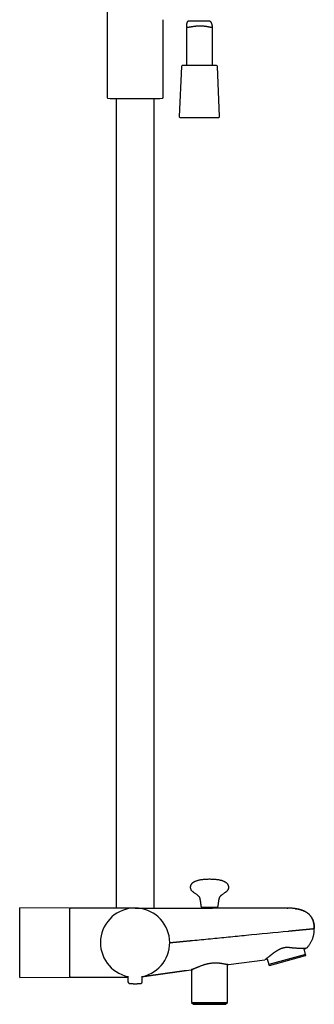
# Model space of a CAD drawing. Header units: millimetres. Extents: x 8 to 1761, y 12 to 2692.
# Tile 25 of 27: x 1144 to 1315, y 1456 to 2025. Entities that reach past the tile are written whole.
import ezdxf

# ---------------------------------------------------------------- set-up
doc = ezdxf.new("R2010")
doc.units = ezdxf.units.MM

msp = doc.modelspace()

# ---------------------------------------------------------------- linework, layer by layer
at = {"color": 7, "linetype": 'Continuous', "lineweight": 30}
for p, q in [((1194.85, 2094.49), (1194.85, 1979.84)), ((1227.15, 1979.84), (1227.15, 2024.75)), ((1240.64, 2021.45), (1240.64, 1998.26)), ((1253.46, 2023.94), (1242.31, 2023.94)), ((1255.64, 1998.26), (1255.64, 2021.01)), ((1237.77, 1997.78), (1236.52, 1968.78)), ((1248.66, 1998.26), (1238.27, 1998.26)), ((1258.02, 1998.26), (1248.66, 1998.26)), ((1259.77, 1968.78), (1258.52, 1997.78)), ((1195.33, 1979.34), (1196.69, 1979.28)), ((1196.69, 1979.28), (1225.31, 1979.28)), ((1200, 1979.28), (1200, 1511.56)), ((1222, 1511.55), (1222, 1979.28)), ((1225.31, 1979.28), (1226.67, 1979.34)), ((1237.02, 1968.26), (1259.27, 1968.26)), ((1173, 1511.56), (1144.35, 1511.68)), ((1144.35, 1471.43), (1144.35, 1511.68)), ((1178, 1511.56), (1173.8, 1511.56)), ((1211, 1511.56), (1178, 1511.56)), ((1178, 1511.56), (1178, 1511.56)), ((1240.52, 1511.55), (1252.43, 1511.55)), ((1251.52, 1512.06), (1251.52, 1511.55)), ((1298.88, 1511.55), (1255.81, 1511.55)), ((1256.48, 1511.55), (1256.48, 1512.06)), ((1258.92, 1512.5), (1258.92, 1512.51)), ((1298.89, 1511.55), (1298.88, 1511.55)), ((1298.88, 1511.55), (1298.88, 1511.55)), ((1299.07, 1511.55), (1299.28, 1511.55)), ((1309.47, 1484.74), (1288.23, 1479.03)), ((1308.6, 1487.99), (1309.54, 1488.25)), ((1309.47, 1484.74), (1308.6, 1487.99)), ((1309.54, 1488.25), (1309.48, 1488.47)), ((1265.01, 1478.86), (1285.96, 1481.7)), ((1286.65, 1482.1), (1287.35, 1482.29)), ((1287.35, 1482.29), (1288.23, 1479.03)), ((1288.55, 1478.46), (1309.48, 1484.08)), ((1309.48, 1484.08), (1309.61, 1484.21)), ((1240.53, 1475.54), (1240.69, 1475.56)), ((1240.69, 1475.56), (1243.41, 1475.93)), ((1240.69, 1475.57), (1240.69, 1475.57)), ((1243.65, 1475.98), (1243.65, 1456.96)), ((1264.35, 1456.96), (1264.35, 1478.85)), ((1288.37, 1478.51), (1288.55, 1478.46)), ((1144.35, 1471.43), (1173, 1471.55)), ((1173.8, 1471.56), (1178, 1471.56)), ((1178, 1471.56), (1206.88, 1471.56)), ((1189.02, 1471.56), (1189.85, 1471.56)), ((1206.87, 1472.16), (1206.9, 1468.84)), ((1215.1, 1468.84), (1215.13, 1472.16)), ((1243.65, 1456.96), (1254, 1456.96)), ((1243.65, 1456.95), (1244.74, 1456.06)), ((1254, 1456.96), (1264.35, 1456.96)), ((1254, 1456.96), (1264.35, 1456.96)), ((1263.26, 1456.06), (1264.35, 1456.96)), ((1244.74, 1456.06), (1263.26, 1456.06)), ((1263.09, 1455.96), (1244.91, 1455.96))]:
    msp.add_line(p, q, dxfattribs=at)
at = {"color": 7, "linetype": 'Continuous', "lineweight": 30, "flags": 128}
msp.add_lwpolyline([(1258.92, 1512.51), (1258.92, 1512.51), (1258.92, 1512.51), (1258.92, 1512.51), (1258.92, 1512.51), (1258.92, 1512.51), (1258.92, 1512.51), (1258.92, 1512.51), (1258.92, 1512.51), (1258.92, 1512.51), (1258.92, 1512.52), (1258.92, 1512.52)], dxfattribs=at)
at = {"color": 7, "linetype": 'Continuous', "lineweight": 30}
for centre, radius, start, end in [((1238.27, 1997.76), 0.5, 90, 177.5187), ((1258.02, 1997.76), 0.5, 2.4813, 90), ((1195.35, 1979.84), 0.5, 180, 267.337), ((1226.65, 1979.84), 0.5, 272.663, 0), ((1237.02, 1968.76), 0.5, 177.5187, 270), ((1259.27, 1968.76), 0.5, 270, 2.4813), ((1173, 1511.26), 0.3, 0, 89.75), ((1173.8, 1511.06), 0.5, 90, 180), ((1211, 1491.56), 20, 281.9025, 258.0975), ((1211, 1491.56), 20, 281.9053, 258.0947), ((1173, 1471.85), 0.3, 270.25, 0), ((1173.8, 1472.06), 0.5, 180, 270), ((1207.7, 1468.85), 0.8, 180.5, 263.2497), ((1214.3, 1468.85), 0.8, 276.7503, 359.5), ((1244.91, 1456.16), 0.2, 210, 270), ((1263.09, 1456.16), 0.2, 270, 330)]:
    msp.add_arc(centre, radius, start, end, dxfattribs=at)
for points, knots in [([(1242.31, 2023.93), (1242.25, 2023.93), (1242.11, 2023.94), (1241.93, 2023.91), (1241.75, 2023.86), (1241.58, 2023.79), (1241.43, 2023.69), (1241.29, 2023.57), (1241.17, 2023.42), (1241.07, 2023.26), (1240.97, 2023.07), (1240.89, 2022.85), (1240.81, 2022.62), (1240.75, 2022.38), (1240.7, 2022.13), (1240.67, 2021.89), (1240.65, 2021.65), (1240.64, 2021.42), (1240.65, 2021.21), (1240.68, 2021.01), (1240.73, 2020.85), (1240.81, 2020.71), (1240.91, 2020.6), (1241.03, 2020.53), (1241.18, 2020.48), (1241.35, 2020.45), (1241.57, 2020.44), (1241.84, 2020.46), (1242.17, 2020.5), (1242.54, 2020.56), (1242.94, 2020.63), (1243.37, 2020.71), (1243.84, 2020.79), (1244.33, 2020.87), (1244.77, 2020.93), (1245.13, 2020.98), (1245.43, 2021.02), (1245.72, 2021.05), (1246.03, 2021.08), (1246.34, 2021.11), (1246.65, 2021.14), (1246.97, 2021.16), (1247.39, 2021.18), (1247.91, 2021.2), (1248.42, 2021.21), (1248.84, 2021.2), (1249.15, 2021.2), (1249.46, 2021.19), (1249.87, 2021.17), (1250.36, 2021.14), (1250.92, 2021.09), (1251.48, 2021.03), (1252.02, 2020.96), (1252.53, 2020.88), (1253.01, 2020.8), (1253.46, 2020.71), (1253.81, 2020.64), (1254.08, 2020.59), (1254.26, 2020.55), (1254.44, 2020.52), (1254.61, 2020.49), (1254.77, 2020.47), (1254.91, 2020.45), (1255.05, 2020.44), (1255.18, 2020.45), (1255.31, 2020.46), (1255.43, 2020.5), (1255.52, 2020.57), (1255.59, 2020.66), (1255.63, 2020.79), (1255.65, 2020.95), (1255.64, 2021.14), (1255.62, 2021.35), (1255.58, 2021.57), (1255.54, 2021.79), (1255.48, 2022.02), (1255.41, 2022.25), (1255.32, 2022.49), (1255.23, 2022.72), (1255.12, 2022.95), (1254.99, 2023.16), (1254.85, 2023.36), (1254.68, 2023.53), (1254.5, 2023.68), (1254.29, 2023.8), (1254.07, 2023.87), (1253.82, 2023.92), (1253.62, 2023.94), (1253.49, 2023.94), (1253.46, 2023.94)], [0, 0, 0, 0, 0.008153, 0.017344, 0.026588, 0.036025, 0.04554, 0.054733, 0.063988, 0.073396, 0.082841, 0.093772, 0.104706, 0.115713, 0.126721, 0.13787, 0.149017, 0.160271, 0.17152, 0.183246, 0.195064, 0.207177, 0.219394, 0.23112, 0.242926, 0.254964, 0.267072, 0.282688, 0.298423, 0.314493, 0.330667, 0.34657, 0.362566, 0.378851, 0.395235, 0.403909, 0.412583, 0.42132, 0.430057, 0.438997, 0.447936, 0.456947, 0.465958, 0.482749, 0.499662, 0.508313, 0.516965, 0.525684, 0.534402, 0.550816, 0.567342, 0.584214, 0.601203, 0.617968, 0.634843, 0.652058, 0.669391, 0.678062, 0.686732, 0.695467, 0.704202, 0.713159, 0.722115, 0.731161, 0.740207, 0.752047, 0.763955, 0.7761, 0.788337, 0.80018, 0.812121, 0.824365, 0.83671, 0.847175, 0.857642, 0.86819, 0.878738, 0.889418, 0.900097, 0.910846, 0.921593, 0.932075, 0.942612, 0.953381, 0.964261, 0.974751, 0.985337, 0.996186, 1, 1, 1, 1]), ([(1254, 1528.16), (1253.68, 1528.16), (1253.04, 1528.15), (1252.11, 1528.12), (1251.22, 1528.07), (1250.37, 1528), (1249.57, 1527.91), (1248.82, 1527.8), (1248.12, 1527.67), (1247.48, 1527.53), (1246.88, 1527.37), (1246.31, 1527.19), (1245.8, 1527), (1245.33, 1526.79), (1244.91, 1526.57), (1244.53, 1526.33), (1244.19, 1526.08), (1243.88, 1525.81), (1243.63, 1525.54), (1243.43, 1525.27), (1243.26, 1525), (1243.13, 1524.73), (1243.03, 1524.45), (1242.95, 1524.17), (1242.92, 1523.97), (1242.9, 1523.84), (1242.9, 1523.78), (1242.89, 1523.71), (1242.89, 1523.65), (1242.89, 1523.58), (1242.88, 1523.52), (1242.88, 1523.48), (1242.88, 1523.46)], [0, 0, 0, 0, 0.0734426, 0.1438867, 0.2113221, 0.2757443, 0.3371556, 0.3955667, 0.4479114, 0.4976357, 0.5447802, 0.5894006, 0.6315716, 0.6693375, 0.7051015, 0.7389983, 0.7711951, 0.8018971, 0.8313508, 0.8553419, 0.8788514, 0.9020916, 0.925288, 0.9458524, 0.966721, 0.971468, 0.9762358, 0.9810215, 0.9858441, 0.9907254, 0.9955696, 1, 1, 1, 1]), ([(1265.12, 1523.46), (1265.12, 1523.48), (1265.12, 1523.53), (1265.11, 1523.59), (1265.11, 1523.66), (1265.11, 1523.73), (1265.1, 1523.79), (1265.09, 1523.94), (1265.05, 1524.15), (1264.98, 1524.43), (1264.88, 1524.7), (1264.75, 1524.98), (1264.58, 1525.26), (1264.37, 1525.54), (1264.12, 1525.81), (1263.81, 1526.08), (1263.47, 1526.33), (1263.09, 1526.57), (1262.67, 1526.79), (1262.19, 1527), (1261.65, 1527.2), (1261.05, 1527.39), (1260.41, 1527.56), (1259.72, 1527.71), (1258.98, 1527.83), (1258.22, 1527.94), (1257.44, 1528.02), (1256.63, 1528.08), (1255.79, 1528.13), (1254.9, 1528.15), (1254.31, 1528.16), (1254, 1528.16)], [0, 0, 0, 0, 0.004718, 0.009845, 0.015003, 0.020097, 0.025156, 0.030195, 0.053608, 0.074178, 0.094597, 0.118926, 0.143527, 0.168646, 0.1981, 0.228802, 0.260999, 0.294896, 0.330661, 0.368427, 0.413231, 0.460796, 0.511209, 0.564533, 0.620814, 0.680081, 0.738713, 0.800023, 0.864011, 0.930673, 1, 1, 1, 1]), ([(1242.89, 1523.47), (1242.89, 1523.41), (1242.89, 1523.23), (1242.93, 1522.96), (1243.02, 1522.66), (1243.14, 1522.37), (1243.29, 1522.11), (1243.49, 1521.84), (1243.72, 1521.57), (1244, 1521.31), (1244.31, 1521.05), (1244.71, 1520.75), (1245.22, 1520.4), (1245.83, 1520), (1246.34, 1519.64), (1246.76, 1519.32), (1247.09, 1519.05), (1247.39, 1518.76), (1247.62, 1518.51), (1247.79, 1518.31), (1247.9, 1518.16), (1248, 1518.01), (1248.1, 1517.84), (1248.18, 1517.68), (1248.24, 1517.51), (1248.3, 1517.33), (1248.36, 1517.11), (1248.42, 1516.88), (1248.47, 1516.63), (1248.52, 1516.36), (1248.58, 1516.05), (1248.63, 1515.71), (1248.69, 1515.34), (1248.75, 1514.95), (1248.81, 1514.51), (1248.88, 1514.02), (1248.94, 1513.56), (1249, 1513.14), (1249.04, 1512.82), (1249.06, 1512.63), (1249.08, 1512.53), (1249.08, 1512.52), (1249.08, 1512.51), (1249.08, 1512.51), (1249.08, 1512.51), (1249.08, 1512.5)], [0, 0, 0, 0, 0.014884, 0.03891, 0.062126, 0.084992, 0.107886, 0.13109, 0.159084, 0.187929, 0.217661, 0.248221, 0.301598, 0.356133, 0.410868, 0.442866, 0.474507, 0.505723, 0.536527, 0.550422, 0.564275, 0.578108, 0.592028, 0.607039, 0.619078, 0.633045, 0.649529, 0.669115, 0.687057, 0.707549, 0.730868, 0.757289, 0.784231, 0.814168, 0.847307, 0.883852, 0.924007, 0.951029, 0.97959, 0.994463, 0.998241, 0.999174, 0.999351, 0.999406, 1, 1, 1, 1]), ([(1258.92, 1512.52), (1258.92, 1512.54), (1258.93, 1512.62), (1258.96, 1512.83), (1259, 1513.14), (1259.06, 1513.56), (1259.12, 1514.02), (1259.19, 1514.51), (1259.25, 1514.95), (1259.31, 1515.34), (1259.37, 1515.71), (1259.42, 1516.05), (1259.48, 1516.37), (1259.53, 1516.64), (1259.58, 1516.88), (1259.64, 1517.1), (1259.69, 1517.31), (1259.76, 1517.5), (1259.82, 1517.68), (1259.91, 1517.84), (1260, 1518.01), (1260.11, 1518.16), (1260.21, 1518.31), (1260.38, 1518.52), (1260.61, 1518.77), (1260.92, 1519.06), (1261.26, 1519.33), (1261.6, 1519.6), (1262, 1519.87), (1262.44, 1520.17), (1262.91, 1520.48), (1263.33, 1520.78), (1263.7, 1521.06), (1264.01, 1521.32), (1264.29, 1521.59), (1264.54, 1521.87), (1264.74, 1522.16), (1264.89, 1522.44), (1265, 1522.71), (1265.08, 1522.99), (1265.11, 1523.25), (1265.11, 1523.41), (1265.11, 1523.47)], [0, 0, 0, 0, 0.003651, 0.018553, 0.047168, 0.074241, 0.114472, 0.151085, 0.184287, 0.214281, 0.241274, 0.268196, 0.291902, 0.312682, 0.330829, 0.346637, 0.364297, 0.379128, 0.391807, 0.406846, 0.420793, 0.434652, 0.44853, 0.462452, 0.493878, 0.525734, 0.55803, 0.59069, 0.623577, 0.666684, 0.709415, 0.751304, 0.782471, 0.812777, 0.842161, 0.870666, 0.898473, 0.920063, 0.941698, 0.96371, 0.986493, 1, 1, 1, 1]), ([(1173.3, 1491.09), (1173.3, 1491.23), (1173.3, 1491.51), (1173.3, 1491.93), (1173.3, 1492.35), (1173.3, 1492.77), (1173.3, 1493.19), (1173.3, 1493.62), (1173.3, 1494.15), (1173.3, 1494.79), (1173.3, 1495.34), (1173.3, 1495.73), (1173.3, 1495.95), (1173.3, 1496.18), (1173.3, 1496.4), (1173.3, 1496.72), (1173.3, 1497.14), (1173.3, 1497.65), (1173.3, 1498.16), (1173.3, 1498.66), (1173.3, 1499.16), (1173.3, 1499.66), (1173.3, 1500.15), (1173.3, 1500.64), (1173.3, 1501.12), (1173.3, 1501.59), (1173.3, 1502.07), (1173.3, 1502.54), (1173.3, 1503.03), (1173.3, 1503.54), (1173.3, 1504.07), (1173.3, 1504.59), (1173.3, 1505.1), (1173.3, 1505.61), (1173.3, 1506.1), (1173.3, 1506.58), (1173.3, 1507.04), (1173.3, 1507.49), (1173.3, 1507.92), (1173.3, 1508.33), (1173.3, 1508.72), (1173.3, 1509.09), (1173.3, 1509.43), (1173.3, 1509.75), (1173.3, 1510.04), (1173.3, 1510.31), (1173.3, 1510.55), (1173.3, 1510.78), (1173.3, 1510.97), (1173.3, 1511.12), (1173.3, 1511.21), (1173.3, 1511.25), (1173.3, 1511.25), (1173.3, 1511.25)], [0, 0, 0, 0, 0.01337, 0.026727, 0.040079, 0.053431, 0.06679, 0.08016, 0.094855, 0.118129, 0.141391, 0.148705, 0.156022, 0.163343, 0.170668, 0.178, 0.195059, 0.212093, 0.229114, 0.246137, 0.263172, 0.280232, 0.298413, 0.31541, 0.332414, 0.349807, 0.367736, 0.385666, 0.403612, 0.425033, 0.446449, 0.467884, 0.49031, 0.512729, 0.53517, 0.558535, 0.581892, 0.605272, 0.629483, 0.653683, 0.677909, 0.702841, 0.727761, 0.752708, 0.778211, 0.803699, 0.829216, 0.860289, 0.891352, 0.922568, 0.953868, 0.985199, 1, 1, 1, 1]), ([(1190.53, 1511.56), (1190.06, 1511.56), (1189.14, 1511.56), (1187.77, 1511.55), (1186.42, 1511.55), (1185.1, 1511.55), (1183.88, 1511.55), (1182.77, 1511.55), (1181.75, 1511.55), (1180.76, 1511.54), (1179.81, 1511.54), (1178.89, 1511.54), (1178.29, 1511.53), (1178, 1511.53)], [0, 0, 0, 0, 0.110936, 0.220435, 0.328123, 0.433625, 0.536569, 0.620134, 0.70145, 0.780305, 0.856488, 0.929789, 1, 1, 1, 1]), ([(1211, 1511.55), (1211, 1511.55), (1211.01, 1511.55), (1211.05, 1511.55), (1211.12, 1511.55), (1211.21, 1511.55), (1211.33, 1511.55), (1211.47, 1511.55), (1211.65, 1511.55), (1211.87, 1511.55), (1212.13, 1511.55), (1212.41, 1511.55), (1212.73, 1511.55), (1213.09, 1511.55), (1213.48, 1511.55), (1213.92, 1511.55), (1214.41, 1511.55), (1214.94, 1511.55), (1215.5, 1511.55), (1216.09, 1511.55), (1216.7, 1511.55), (1217.33, 1511.55), (1217.97, 1511.55), (1218.63, 1511.55), (1219.32, 1511.55), (1220.03, 1511.55), (1220.74, 1511.55), (1221.47, 1511.55), (1222.22, 1511.55), (1222.98, 1511.55), (1223.76, 1511.55), (1224.56, 1511.55), (1225.38, 1511.55), (1226.23, 1511.55), (1227.08, 1511.55), (1227.95, 1511.55), (1228.84, 1511.55), (1229.66, 1511.55), (1230.42, 1511.55), (1231.12, 1511.55), (1231.82, 1511.55), (1232.53, 1511.55), (1233.23, 1511.55), (1233.95, 1511.55), (1234.67, 1511.55), (1235.33, 1511.55), (1235.94, 1511.55), (1236.47, 1511.55), (1236.94, 1511.55), (1237.35, 1511.55), (1237.62, 1511.55), (1237.81, 1511.55), (1237.91, 1511.55), (1238.02, 1511.55), (1238.12, 1511.55), (1238.23, 1511.55), (1238.38, 1511.55), (1238.56, 1511.55), (1238.79, 1511.55), (1239.01, 1511.55), (1239.21, 1511.55), (1239.4, 1511.55), (1239.55, 1511.55), (1239.67, 1511.55), (1239.79, 1511.55), (1239.95, 1511.55), (1240.13, 1511.55), (1240.3, 1511.55), (1240.42, 1511.55), (1240.49, 1511.55), (1240.52, 1511.55)], [0, 0, 0, 0, 0.0178414, 0.0357523, 0.0537508, 0.0718546, 0.0900813, 0.1084478, 0.126971, 0.1479071, 0.1689034, 0.1899826, 0.2111671, 0.232479, 0.25394, 0.2775839, 0.3012223, 0.3248832, 0.3485946, 0.3723846, 0.3962344, 0.4186452, 0.4409909, 0.4632953, 0.485582, 0.5078748, 0.5292645, 0.5505332, 0.5717026, 0.5927948, 0.6138321, 0.6348368, 0.6562338, 0.6775051, 0.6986759, 0.7197717, 0.7408183, 0.7618416, 0.7778556, 0.7938072, 0.8097081, 0.8255702, 0.8414053, 0.8572253, 0.8730422, 0.8888679, 0.900998, 0.9126824, 0.9238228, 0.9313087, 0.9393002, 0.9414769, 0.9436885, 0.9459348, 0.948216, 0.950532, 0.9528829, 0.9577366, 0.9626538, 0.9676346, 0.9717399, 0.9757859, 0.9798318, 0.98149, 0.983924, 0.9874723, 0.9918413, 0.9954728, 0.9981924, 1, 1, 1, 1]), ([(1249.08, 1512.51), (1249.09, 1512.47), (1249.1, 1512.39), (1249.16, 1512.27), (1249.25, 1512.17), (1249.34, 1512.11), (1249.42, 1512.08), (1249.5, 1512.06), (1249.55, 1512.06), (1249.58, 1512.06)], [0, 0, 0, 0, 0.142736, 0.340258, 0.543426, 0.662645, 0.779217, 0.892096, 1, 1, 1, 1]), ([(1249.58, 1512.06), (1249.58, 1512.06), (1249.59, 1512.06), (1249.62, 1512.06), (1249.69, 1512.06), (1249.77, 1512.06), (1249.88, 1512.06), (1250, 1512.06), (1250.14, 1512.06), (1250.32, 1512.06), (1250.56, 1512.06), (1250.83, 1512.06), (1251.09, 1512.06), (1251.33, 1512.06), (1251.56, 1512.06), (1251.77, 1512.06), (1251.97, 1512.06), (1252.17, 1512.06), (1252.43, 1512.06), (1252.77, 1512.06), (1253.17, 1512.06), (1253.58, 1512.06), (1253.97, 1512.06), (1254.33, 1512.06), (1254.67, 1512.06), (1254.99, 1512.06), (1255.31, 1512.06), (1255.62, 1512.06), (1255.9, 1512.06), (1256.17, 1512.06), (1256.47, 1512.06), (1256.79, 1512.06), (1257.1, 1512.06), (1257.34, 1512.06), (1257.53, 1512.06), (1257.69, 1512.06), (1257.82, 1512.06), (1257.93, 1512.06), (1258.03, 1512.06), (1258.14, 1512.06), (1258.25, 1512.06), (1258.35, 1512.06), (1258.41, 1512.06), (1258.42, 1512.06), (1258.42, 1512.06)], [0, 0, 0, 0, 0.024131, 0.048059, 0.071921, 0.095854, 0.119998, 0.141438, 0.162847, 0.184321, 0.217139, 0.249997, 0.271894, 0.293757, 0.315689, 0.331777, 0.347834, 0.3639, 0.380017, 0.410133, 0.439989, 0.469855, 0.5, 0.524125, 0.54805, 0.571911, 0.595848, 0.619998, 0.641438, 0.662847, 0.684321, 0.717139, 0.749997, 0.771894, 0.793757, 0.815689, 0.831777, 0.847834, 0.8639, 0.880017, 0.910141, 0.939999, 0.969862, 1, 1, 1, 1]), ([(1252.43, 1511.55), (1252.44, 1511.55), (1252.48, 1511.55), (1252.53, 1511.55), (1252.59, 1511.55), (1252.68, 1511.55), (1252.8, 1511.54), (1252.93, 1511.54), (1253.03, 1511.54), (1253.12, 1511.54), (1253.21, 1511.54), (1253.29, 1511.53), (1253.38, 1511.53), (1253.57, 1511.53), (1253.8, 1511.53), (1254.07, 1511.53), (1254.26, 1511.53), (1254.46, 1511.53), (1254.65, 1511.53), (1254.84, 1511.53), (1255.02, 1511.54), (1255.2, 1511.54), (1255.37, 1511.54), (1255.53, 1511.55), (1255.67, 1511.55), (1255.76, 1511.55), (1255.81, 1511.55)], [0, 0, 0, 0, 0.0137088, 0.0311895, 0.0466451, 0.0667788, 0.1137471, 0.1548279, 0.1808173, 0.2065758, 0.232118, 0.2574589, 0.2826139, 0.3075987, 0.4235154, 0.4794913, 0.5352733, 0.5910631, 0.647063, 0.7034746, 0.7604957, 0.8065631, 0.8661651, 0.9137376, 0.9596806, 1, 1, 1, 1]), ([(1258.42, 1512.06), (1258.46, 1512.06), (1258.53, 1512.06), (1258.63, 1512.1), (1258.72, 1512.15), (1258.8, 1512.23), (1258.87, 1512.33), (1258.91, 1512.42), (1258.91, 1512.48), (1258.92, 1512.51)], [0, 0, 0, 0, 0.1381105, 0.2833799, 0.4339487, 0.5864904, 0.7448574, 0.8972445, 1, 1, 1, 1]), ([(1298.89, 1511.55), (1298.89, 1511.55), (1298.89, 1511.55), (1298.89, 1511.55), (1298.88, 1511.55)], [0, 0, 0, 0, 0.196678, 1, 1, 1, 1]), ([(1298.89, 1511.55), (1298.91, 1511.55), (1298.95, 1511.55), (1299, 1511.55), (1299.03, 1511.55), (1299.06, 1511.55), (1299.07, 1511.55), (1299.07, 1511.55)], [0, 0, 0, 0, 0.24777, 0.389431, 0.533959, 0.792508, 1, 1, 1, 1]), ([(1314.5, 1499.73), (1314.5, 1499.87), (1314.5, 1500.2), (1314.48, 1500.7), (1314.44, 1501.23), (1314.39, 1501.72), (1314.32, 1502.19), (1314.25, 1502.66), (1314.15, 1503.11), (1314.04, 1503.56), (1313.92, 1503.98), (1313.77, 1504.39), (1313.61, 1504.81), (1313.43, 1505.22), (1313.25, 1505.59), (1313.07, 1505.91), (1312.9, 1506.2), (1312.73, 1506.46), (1312.58, 1506.68), (1312.43, 1506.88), (1312.3, 1507.05), (1312.16, 1507.22), (1312, 1507.39), (1311.84, 1507.57), (1311.66, 1507.76), (1311.44, 1507.96), (1311.2, 1508.18), (1310.92, 1508.4), (1310.63, 1508.62), (1310.33, 1508.83), (1310.05, 1509.01), (1309.77, 1509.18), (1309.49, 1509.34), (1309.23, 1509.49), (1308.98, 1509.62), (1308.76, 1509.73), (1308.55, 1509.83), (1308.33, 1509.92), (1308.09, 1510.03), (1307.82, 1510.14), (1307.51, 1510.25), (1307.17, 1510.38), (1306.8, 1510.5), (1306.4, 1510.61), (1305.98, 1510.73), (1305.53, 1510.84), (1305.03, 1510.95), (1304.49, 1511.06), (1303.91, 1511.16), (1303.31, 1511.25), (1302.67, 1511.33), (1302.02, 1511.4), (1301.32, 1511.45), (1300.57, 1511.5), (1299.82, 1511.54), (1299.31, 1511.55), (1299.07, 1511.55)], [0, 0, 0, 0, 0.018372, 0.043526, 0.06724, 0.089609, 0.110719, 0.130651, 0.152729, 0.173384, 0.192714, 0.210806, 0.232579, 0.252536, 0.270793, 0.287444, 0.302562, 0.316203, 0.328408, 0.339206, 0.348682, 0.358255, 0.368546, 0.379595, 0.391439, 0.404104, 0.419951, 0.436981, 0.454477, 0.470911, 0.486272, 0.500589, 0.515413, 0.528987, 0.54134, 0.552503, 0.56261, 0.573552, 0.58536, 0.598666, 0.613527, 0.630005, 0.648171, 0.666219, 0.685793, 0.706966, 0.729817, 0.754429, 0.780892, 0.809303, 0.837143, 0.866786, 0.898316, 0.931821, 0.967391, 1, 1, 1, 1]), ([(1303.46, 1511.22), (1303.41, 1511.23), (1303.15, 1511.27), (1302.67, 1511.33), (1302.02, 1511.4), (1301.32, 1511.45), (1300.57, 1511.5), (1299.82, 1511.54), (1299.31, 1511.55), (1299.07, 1511.55)], [0, 0, 0, 0, 0.035646, 0.176433, 0.326337, 0.485785, 0.655221, 0.835099, 1, 1, 1, 1]), ([(1303.46, 1511.22), (1303.6, 1511.2), (1304.02, 1511.15), (1304.73, 1511.02), (1305.56, 1510.84), (1306.36, 1510.64), (1307.13, 1510.41), (1307.86, 1510.15), (1308.55, 1509.86), (1309.21, 1509.54), (1309.83, 1509.19), (1310.4, 1508.82), (1310.91, 1508.44), (1311.36, 1508.06), (1311.79, 1507.65), (1312.18, 1507.21), (1312.55, 1506.74), (1312.89, 1506.25), (1313.19, 1505.73), (1313.47, 1505.18), (1313.71, 1504.61), (1313.92, 1504), (1314.1, 1503.36), (1314.25, 1502.7), (1314.37, 1502), (1314.45, 1501.27), (1314.5, 1500.52), (1314.51, 1500), (1314.51, 1499.74)], [0, 0, 0, 0, 0.023645, 0.072908, 0.120629, 0.16686, 0.21167, 0.255138, 0.297362, 0.338458, 0.37856, 0.417823, 0.451629, 0.485055, 0.518242, 0.55134, 0.584506, 0.617903, 0.651697, 0.686056, 0.721145, 0.757125, 0.794154, 0.83238, 0.871948, 0.912991, 0.955635, 1, 1, 1, 1]), ([(1244.18, 1492.85), (1245.9, 1493.02), (1249.36, 1493.35), (1254.54, 1493.86), (1259.72, 1494.37), (1264.89, 1494.88), (1270.07, 1495.38), (1281.67, 1496.52), (1291.53, 1497.49), (1299.67, 1498.28)], [0, 0, 0, 0, 0.093373, 0.186714, 0.280027, 0.373356, 0.466691, 0.560023, 1, 1, 1, 1]), ([(1299.67, 1498.28), (1299.7, 1498.29), (1299.78, 1498.29), (1299.92, 1498.31), (1300.11, 1498.32), (1300.34, 1498.35), (1300.62, 1498.37), (1300.95, 1498.41), (1301.31, 1498.44), (1301.72, 1498.48), (1302.06, 1498.52), (1302.33, 1498.54), (1302.51, 1498.56), (1302.7, 1498.58), (1302.89, 1498.6), (1303.08, 1498.61), (1303.24, 1498.63), (1303.55, 1498.66), (1304.02, 1498.71), (1304.66, 1498.77), (1305.17, 1498.82), (1305.52, 1498.85), (1305.71, 1498.87), (1305.91, 1498.89), (1306.1, 1498.91), (1306.3, 1498.93), (1306.5, 1498.95), (1306.7, 1498.97), (1306.91, 1498.99), (1307.13, 1499.01), (1307.36, 1499.04), (1307.6, 1499.06), (1307.86, 1499.09), (1308.12, 1499.12), (1308.35, 1499.14), (1308.51, 1499.16), (1308.6, 1499.17), (1308.65, 1499.17), (1308.7, 1499.18), (1308.74, 1499.18), (1308.78, 1499.19), (1308.82, 1499.19), (1308.85, 1499.19), (1308.92, 1499.2), (1309.04, 1499.21), (1309.18, 1499.23), (1309.33, 1499.24), (1309.45, 1499.25), (1309.57, 1499.26), (1309.7, 1499.26), (1309.85, 1499.27), (1310.01, 1499.29), (1310.22, 1499.3), (1310.45, 1499.31), (1310.68, 1499.33), (1310.88, 1499.35), (1310.99, 1499.36), (1311.05, 1499.37)], [0, 0, 0, 0, 0.0076154, 0.0182208, 0.0317795, 0.0500062, 0.0716622, 0.0966636, 0.1249167, 0.1563207, 0.1907693, 0.2045299, 0.2187023, 0.2332805, 0.2482587, 0.2636312, 0.2782252, 0.2871611, 0.3358375, 0.390245, 0.44377, 0.4604242, 0.4770018, 0.4935052, 0.5099369, 0.5262993, 0.5434237, 0.561307, 0.5799415, 0.5993198, 0.6194349, 0.6402805, 0.6657889, 0.6906932, 0.7124933, 0.731229, 0.7361698, 0.740848, 0.7452643, 0.7494193, 0.7533134, 0.7569474, 0.7603215, 0.7634362, 0.7787727, 0.7937213, 0.8082859, 0.8223992, 0.8328294, 0.8459614, 0.8619427, 0.8807596, 0.8994109, 0.9298651, 0.9567622, 0.9801327, 1, 1, 1, 1]), ([(1310.26, 1488.53), (1310.44, 1488.73), (1310.8, 1489.13), (1311.3, 1489.76), (1311.78, 1490.42), (1312.21, 1491.09), (1312.61, 1491.79), (1312.97, 1492.49), (1313.29, 1493.21), (1313.58, 1493.94), (1313.82, 1494.67), (1314.03, 1495.41), (1314.2, 1496.14), (1314.33, 1496.88), (1314.43, 1497.6), (1314.49, 1498.32), (1314.52, 1499.03), (1314.52, 1499.5), (1314.51, 1499.74)], [0, 0, 0, 0, 0.065942, 0.131782, 0.197431, 0.262803, 0.327825, 0.392424, 0.456518, 0.520021, 0.582869, 0.645015, 0.706399, 0.766952, 0.826617, 0.885371, 0.943181, 1, 1, 1, 1]), ([(1311.05, 1499.37), (1311.07, 1499.37), (1311.13, 1499.38), (1311.22, 1499.39), (1311.33, 1499.4), (1311.46, 1499.42), (1311.6, 1499.43), (1311.75, 1499.45), (1311.89, 1499.47), (1312.03, 1499.49), (1312.17, 1499.5), (1312.3, 1499.52), (1312.41, 1499.53), (1312.52, 1499.55), (1312.64, 1499.56), (1312.77, 1499.57), (1312.92, 1499.59), (1313.07, 1499.6), (1313.24, 1499.62), (1313.37, 1499.63), (1313.45, 1499.64), (1313.47, 1499.64), (1313.5, 1499.64), (1313.52, 1499.64), (1313.54, 1499.64), (1313.56, 1499.65), (1313.59, 1499.65), (1313.64, 1499.65), (1313.69, 1499.66), (1313.76, 1499.66), (1313.83, 1499.67), (1313.91, 1499.68), (1313.97, 1499.69), (1314.04, 1499.69), (1314.1, 1499.7), (1314.15, 1499.7), (1314.19, 1499.71), (1314.22, 1499.71), (1314.25, 1499.71), (1314.27, 1499.72), (1314.29, 1499.72), (1314.32, 1499.72), (1314.35, 1499.72), (1314.38, 1499.73), (1314.41, 1499.73), (1314.44, 1499.73), (1314.46, 1499.73), (1314.48, 1499.73), (1314.5, 1499.73), (1314.5, 1499.73), (1314.5, 1499.73)], [0, 0, 0, 0, 0.0113768, 0.0257909, 0.0432364, 0.063707, 0.0871963, 0.1136981, 0.1396126, 0.1626609, 0.18945, 0.2138114, 0.2357504, 0.2557971, 0.2779163, 0.3081683, 0.341313, 0.3773518, 0.4102902, 0.4675003, 0.4739224, 0.4803446, 0.486767, 0.4931894, 0.499612, 0.5060347, 0.5124576, 0.5260147, 0.5438566, 0.5659844, 0.5923997, 0.6161641, 0.6425781, 0.6695773, 0.6941041, 0.7165616, 0.7364222, 0.7536849, 0.7683486, 0.7804126, 0.7926736, 0.8074264, 0.8271638, 0.8496224, 0.8748028, 0.9027058, 0.9325994, 0.9605386, 0.9905146, 1, 1, 1, 1]), ([(1314.51, 1499.74), (1314.51, 1499.74), (1314.51, 1499.74), (1314.51, 1499.74), (1314.5, 1499.74), (1314.5, 1499.73)], [0, 0, 0, 0, 0.303579, 0.651993, 1, 1, 1, 1]), ([(1173.3, 1471.86), (1173.3, 1471.86), (1173.3, 1471.85), (1173.3, 1471.88), (1173.3, 1471.95), (1173.3, 1472.05), (1173.3, 1472.18), (1173.3, 1472.35), (1173.3, 1472.54), (1173.3, 1472.77), (1173.3, 1473.02), (1173.3, 1473.31), (1173.3, 1473.62), (1173.3, 1473.95), (1173.3, 1474.31), (1173.3, 1474.69), (1173.3, 1475.09), (1173.3, 1475.51), (1173.3, 1475.95), (1173.3, 1476.38), (1173.3, 1476.8), (1173.3, 1477.21), (1173.3, 1477.63), (1173.3, 1478.05), (1173.3, 1478.48), (1173.3, 1478.92), (1173.3, 1479.37), (1173.3, 1479.85), (1173.3, 1480.35), (1173.3, 1480.86), (1173.3, 1481.36), (1173.3, 1481.86), (1173.3, 1482.37), (1173.3, 1482.95), (1173.3, 1483.61), (1173.3, 1484.18), (1173.3, 1484.57), (1173.3, 1484.78), (1173.3, 1484.98), (1173.3, 1485.18), (1173.3, 1485.39), (1173.3, 1485.68), (1173.3, 1486.05), (1173.3, 1486.51), (1173.3, 1486.97), (1173.3, 1487.43), (1173.3, 1487.89), (1173.3, 1488.35), (1173.3, 1488.9), (1173.3, 1489.55), (1173.3, 1490.32), (1173.3, 1490.83), (1173.3, 1491.09)], [0, 0, 0, 0, 0.011642, 0.038522, 0.065432, 0.092119, 0.118791, 0.145493, 0.171773, 0.198039, 0.224335, 0.250028, 0.275708, 0.301416, 0.326365, 0.351304, 0.376268, 0.400346, 0.424415, 0.448509, 0.468319, 0.48812, 0.507932, 0.527311, 0.546227, 0.565145, 0.584081, 0.60424, 0.624395, 0.644565, 0.663811, 0.682919, 0.702039, 0.72001, 0.747042, 0.774053, 0.78113, 0.78821, 0.795293, 0.802381, 0.809474, 0.816573, 0.832165, 0.847739, 0.863306, 0.878873, 0.894451, 0.910047, 0.924285, 0.949518, 0.974744, 1, 1, 1, 1]), ([(1231.01, 1491.56), (1231.02, 1491.56), (1231.02, 1491.56), (1231.07, 1491.56), (1231.16, 1491.57), (1231.29, 1491.58), (1231.46, 1491.6), (1231.66, 1491.62), (1231.9, 1491.64), (1232.15, 1491.67), (1232.42, 1491.69), (1232.72, 1491.72), (1233.05, 1491.76), (1233.4, 1491.79), (1233.78, 1491.83), (1234.18, 1491.87), (1234.61, 1491.91), (1235.06, 1491.95), (1235.53, 1492), (1236.01, 1492.05), (1236.52, 1492.1), (1237.04, 1492.15), (1237.57, 1492.2), (1238.12, 1492.25), (1238.66, 1492.31), (1239.19, 1492.36), (1239.7, 1492.41), (1240.22, 1492.46), (1240.75, 1492.51), (1241.21, 1492.56), (1241.6, 1492.59), (1241.85, 1492.62), (1242.04, 1492.64), (1242.16, 1492.65), (1242.31, 1492.66), (1242.49, 1492.68), (1242.72, 1492.7), (1242.98, 1492.73), (1243.25, 1492.76), (1243.52, 1492.78), (1243.78, 1492.81), (1243.95, 1492.82), (1244.03, 1492.83)], [0, 0, 0, 0, 0.007488, 0.042958, 0.078426, 0.113897, 0.14937, 0.18484, 0.220309, 0.251347, 0.282384, 0.31342, 0.344456, 0.375495, 0.406533, 0.437568, 0.468601, 0.499635, 0.530673, 0.561717, 0.592765, 0.623813, 0.654848, 0.685852, 0.716826, 0.744597, 0.772423, 0.80034, 0.828132, 0.855827, 0.87346, 0.889727, 0.895657, 0.90201, 0.909378, 0.918337, 0.931094, 0.945186, 0.959572, 0.973392, 0.986733, 1, 1, 1, 1]), ([(1244.03, 1492.83), (1244.06, 1492.83), (1244.11, 1492.84), (1244.15, 1492.84), (1244.18, 1492.85)], [0, 0, 0, 0, 0.501032, 1, 1, 1, 1]), ([(1300.11, 1488.8), (1300, 1488.8), (1299.77, 1488.82), (1299.43, 1488.82), (1299.08, 1488.82), (1298.73, 1488.81), (1298.37, 1488.78), (1298.02, 1488.74), (1297.66, 1488.69), (1297.3, 1488.63), (1296.96, 1488.56), (1296.61, 1488.48), (1296.27, 1488.39), (1295.93, 1488.28), (1295.6, 1488.17), (1295.26, 1488.04), (1294.93, 1487.91), (1294.57, 1487.75), (1294.19, 1487.57), (1293.79, 1487.37), (1293.4, 1487.15), (1293.01, 1486.93), (1292.63, 1486.7), (1292.26, 1486.46), (1291.9, 1486.21), (1291.54, 1485.97), (1291.2, 1485.72), (1290.86, 1485.48), (1290.54, 1485.23), (1290.22, 1484.98), (1289.91, 1484.74), (1289.6, 1484.5), (1289.31, 1484.26), (1289.01, 1484.02), (1288.7, 1483.76), (1288.4, 1483.51), (1288.1, 1483.27), (1287.82, 1483.03), (1287.56, 1482.81), (1287.3, 1482.61), (1287.07, 1482.42), (1286.86, 1482.26), (1286.68, 1482.12), (1286.52, 1482), (1286.38, 1481.91), (1286.25, 1481.83), (1286.14, 1481.76), (1286.04, 1481.72), (1285.96, 1481.7), (1285.92, 1481.7), (1285.9, 1481.7)], [0, 0, 0, 0, 0.015687, 0.031374, 0.047165, 0.062957, 0.079075, 0.095191, 0.111431, 0.12767, 0.14336, 0.159049, 0.174852, 0.190655, 0.206794, 0.222935, 0.239178, 0.255421, 0.276198, 0.296976, 0.317917, 0.33886, 0.360239, 0.381619, 0.403123, 0.424628, 0.446149, 0.467671, 0.489298, 0.510925, 0.532869, 0.554813, 0.576865, 0.598917, 0.624807, 0.650697, 0.676784, 0.70287, 0.729626, 0.756381, 0.783395, 0.810407, 0.833564, 0.85672, 0.880075, 0.903429, 0.927448, 0.951465, 0.975736, 1, 1, 1, 1]), ([(1300.11, 1488.79), (1300.34, 1488.77), (1300.79, 1488.74), (1301.45, 1488.69), (1302.11, 1488.63), (1302.76, 1488.59), (1303.4, 1488.54), (1304.04, 1488.5), (1304.67, 1488.46), (1305.29, 1488.43), (1305.9, 1488.41), (1306.47, 1488.4), (1307.02, 1488.4), (1307.52, 1488.4), (1307.96, 1488.4), (1308.35, 1488.41), (1308.72, 1488.43), (1309.05, 1488.44), (1309.34, 1488.46), (1309.59, 1488.48), (1309.79, 1488.49), (1309.96, 1488.5), (1310.09, 1488.51), (1310.18, 1488.52), (1310.24, 1488.53), (1310.25, 1488.53), (1310.26, 1488.53)], [0, 0, 0, 0, 0.040212, 0.080452, 0.12067, 0.161826, 0.203011, 0.244166, 0.288329, 0.33253, 0.37669, 0.422362, 0.468079, 0.513749, 0.554529, 0.595342, 0.636121, 0.678145, 0.720205, 0.762228, 0.801311, 0.840422, 0.879505, 0.919659, 0.959845, 1, 1, 1, 1]), ([(1309.61, 1484.21), (1309.61, 1484.21), (1309.61, 1484.22), (1309.6, 1484.24), (1309.59, 1484.29), (1309.58, 1484.35), (1309.56, 1484.42), (1309.53, 1484.51), (1309.5, 1484.62), (1309.48, 1484.7), (1309.47, 1484.74)], [0, 0, 0, 0, 0.124013, 0.248026, 0.372467, 0.496909, 0.622518, 0.74813, 0.874064, 1, 1, 1, 1]), ([(1265.01, 1478.86), (1264.98, 1478.86), (1264.91, 1478.85), (1264.79, 1478.85), (1264.65, 1478.85), (1264.49, 1478.87), (1264.31, 1478.89), (1264.13, 1478.91), (1263.97, 1478.94), (1263.81, 1478.97), (1263.65, 1479), (1263.48, 1479.03), (1263.31, 1479.06), (1263.13, 1479.09), (1262.94, 1479.13), (1262.61, 1479.19), (1262.13, 1479.29), (1261.62, 1479.38), (1261.27, 1479.43), (1261.08, 1479.46), (1260.89, 1479.49), (1260.7, 1479.52), (1260.51, 1479.55), (1260.28, 1479.58), (1260.01, 1479.61), (1259.71, 1479.64), (1259.41, 1479.67), (1259.1, 1479.7), (1258.79, 1479.72), (1258.42, 1479.74), (1258, 1479.76), (1257.53, 1479.77), (1257.05, 1479.77), (1256.56, 1479.75), (1256.01, 1479.72), (1255.37, 1479.67), (1254.64, 1479.58), (1253.9, 1479.46), (1253.19, 1479.33), (1252.54, 1479.18), (1251.94, 1479.03), (1251.36, 1478.86), (1250.8, 1478.69), (1250.24, 1478.51), (1249.68, 1478.32), (1249.11, 1478.11), (1248.56, 1477.9), (1248.05, 1477.7), (1247.58, 1477.51), (1247.16, 1477.33), (1246.75, 1477.16), (1246.38, 1477.01), (1246.05, 1476.87), (1245.76, 1476.74), (1245.47, 1476.63), (1245.2, 1476.52), (1244.95, 1476.41), (1244.7, 1476.32), (1244.47, 1476.23), (1244.18, 1476.13), (1243.84, 1476.02), (1243.56, 1475.95), (1243.44, 1475.94), (1243.41, 1475.93)], [0, 0, 0, 0, 0.01233, 0.027491, 0.042653, 0.057838, 0.073068, 0.088363, 0.099127, 0.109868, 0.120594, 0.131312, 0.142029, 0.152753, 0.163491, 0.17425, 0.206105, 0.237567, 0.24577, 0.253963, 0.262151, 0.270337, 0.278525, 0.286719, 0.29874, 0.310687, 0.322572, 0.334409, 0.346211, 0.357991, 0.37506, 0.392014, 0.408899, 0.42576, 0.442644, 0.466801, 0.491103, 0.517079, 0.543075, 0.563887, 0.585211, 0.606211, 0.626454, 0.646746, 0.668739, 0.690878, 0.713224, 0.735835, 0.754565, 0.773269, 0.791978, 0.810721, 0.825871, 0.840916, 0.855871, 0.870755, 0.885583, 0.900373, 0.915143, 0.929911, 0.959768, 0.989418, 1, 1, 1, 1]), ([(1288.23, 1479.03), (1288.24, 1478.99), (1288.26, 1478.91), (1288.29, 1478.81), (1288.31, 1478.72), (1288.33, 1478.64), (1288.35, 1478.58), (1288.36, 1478.54), (1288.37, 1478.51), (1288.37, 1478.51), (1288.37, 1478.51)], [0, 0, 0, 0, 0.124144, 0.248287, 0.372724, 0.49716, 0.622654, 0.748147, 0.874074, 1, 1, 1, 1]), ([(1215.13, 1471.96), (1215.13, 1471.96), (1215.18, 1471.96), (1215.28, 1471.98), (1215.43, 1472), (1215.57, 1472.02), (1215.72, 1472.05), (1215.88, 1472.07), (1216.03, 1472.09), (1216.18, 1472.11), (1216.33, 1472.14), (1216.51, 1472.16), (1216.7, 1472.19), (1216.89, 1472.22), (1217.06, 1472.24), (1217.22, 1472.26), (1217.36, 1472.28), (1217.49, 1472.3), (1217.6, 1472.32), (1217.68, 1472.33), (1217.75, 1472.34), (1217.81, 1472.35), (1217.88, 1472.36), (1217.97, 1472.37), (1218.08, 1472.39), (1218.2, 1472.4), (1218.33, 1472.42), (1218.47, 1472.44), (1218.61, 1472.46), (1218.76, 1472.49), (1218.9, 1472.51), (1219.04, 1472.52), (1219.15, 1472.54), (1219.25, 1472.55), (1219.34, 1472.57), (1219.45, 1472.58), (1219.6, 1472.61), (1219.82, 1472.64), (1220.08, 1472.67), (1220.32, 1472.71), (1220.51, 1472.73), (1220.64, 1472.75), (1220.76, 1472.77), (1220.86, 1472.78), (1220.94, 1472.79), (1221.03, 1472.81), (1221.13, 1472.82), (1221.27, 1472.84), (1221.43, 1472.86), (1221.62, 1472.89), (1221.81, 1472.92), (1222.02, 1472.95), (1222.24, 1472.98), (1222.44, 1473.01), (1222.62, 1473.03), (1222.77, 1473.05), (1222.88, 1473.07), (1222.98, 1473.08), (1223.09, 1473.1), (1223.22, 1473.11), (1223.36, 1473.14), (1223.51, 1473.16), (1223.67, 1473.18), (1223.81, 1473.2), (1223.97, 1473.22), (1224.14, 1473.24), (1224.32, 1473.27), (1224.5, 1473.3), (1224.68, 1473.32), (1224.85, 1473.34), (1225, 1473.37), (1225.12, 1473.38), (1225.22, 1473.4), (1225.32, 1473.41), (1225.43, 1473.42), (1225.57, 1473.45), (1225.77, 1473.47), (1226.02, 1473.51), (1226.3, 1473.55), (1226.61, 1473.59), (1226.95, 1473.64), (1227.32, 1473.69), (1227.64, 1473.74), (1227.92, 1473.77), (1228.14, 1473.81), (1228.36, 1473.84), (1228.6, 1473.87), (1228.83, 1473.9), (1229.04, 1473.93), (1229.22, 1473.96), (1229.36, 1473.98), (1229.49, 1473.99), (1229.59, 1474.01), (1229.68, 1474.02), (1229.78, 1474.04), (1229.91, 1474.05), (1230.09, 1474.08), (1230.31, 1474.11), (1230.55, 1474.14), (1230.8, 1474.18), (1231.06, 1474.22), (1231.32, 1474.25), (1231.55, 1474.28), (1231.77, 1474.31), (1231.97, 1474.34), (1232.17, 1474.37), (1232.37, 1474.4), (1232.55, 1474.42), (1232.7, 1474.45), (1232.81, 1474.46), (1232.91, 1474.48), (1232.98, 1474.49), (1233.03, 1474.49), (1233.08, 1474.5), (1233.15, 1474.51), (1233.25, 1474.52), (1233.41, 1474.55), (1233.62, 1474.58), (1233.88, 1474.61), (1234.22, 1474.66), (1234.65, 1474.72), (1235.12, 1474.79), (1235.58, 1474.85), (1236.03, 1474.91), (1236.45, 1474.97), (1236.86, 1475.03), (1237.2, 1475.08), (1237.46, 1475.12), (1237.64, 1475.14), (1237.78, 1475.16), (1237.87, 1475.17), (1237.94, 1475.18), (1238.04, 1475.2), (1238.17, 1475.22), (1238.33, 1475.24), (1238.51, 1475.26), (1238.72, 1475.29), (1238.94, 1475.32), (1239.17, 1475.35), (1239.41, 1475.39), (1239.66, 1475.42), (1239.93, 1475.46), (1240.23, 1475.5), (1240.48, 1475.53), (1240.64, 1475.55), (1240.69, 1475.56)], [0, 0, 0, 0, 0.000611, 0.016428, 0.030722, 0.043897, 0.056902, 0.070037, 0.083389, 0.093414, 0.104644, 0.117062, 0.130401, 0.144396, 0.154782, 0.164379, 0.173184, 0.181171, 0.18813, 0.192442, 0.196205, 0.1995, 0.203467, 0.20847, 0.214505, 0.221018, 0.228335, 0.235812, 0.24345, 0.251248, 0.258826, 0.265745, 0.271482, 0.276037, 0.280039, 0.285178, 0.291547, 0.303003, 0.315357, 0.328608, 0.33534, 0.341336, 0.34654, 0.350953, 0.354574, 0.357653, 0.362285, 0.368244, 0.375381, 0.382721, 0.391403, 0.400123, 0.40888, 0.417339, 0.424556, 0.430474, 0.435091, 0.438282, 0.442407, 0.447468, 0.453407, 0.459401, 0.465183, 0.470751, 0.476106, 0.482921, 0.489583, 0.496203, 0.502783, 0.509267, 0.514878, 0.519133, 0.522431, 0.525755, 0.529503, 0.533673, 0.541344, 0.550131, 0.560035, 0.570933, 0.582589, 0.594999, 0.608163, 0.615214, 0.622464, 0.629915, 0.637566, 0.645417, 0.652886, 0.658065, 0.662638, 0.666604, 0.669962, 0.672713, 0.675205, 0.67949, 0.685223, 0.692403, 0.70024, 0.707579, 0.716421, 0.72439, 0.731485, 0.738117, 0.744214, 0.75033, 0.756465, 0.76262, 0.766476, 0.770262, 0.773271, 0.775337, 0.776541, 0.777958, 0.779918, 0.782421, 0.787454, 0.793829, 0.801548, 0.810616, 0.82515, 0.839257, 0.852882, 0.86594, 0.878368, 0.890258, 0.901535, 0.907829, 0.913116, 0.917339, 0.919308, 0.920962, 0.923594, 0.927647, 0.932142, 0.937499, 0.943531, 0.949942, 0.956521, 0.963317, 0.970148, 0.977794, 0.986419, 0.995805, 1, 1, 1, 1]), ([(1225.01, 1473.37), (1225.02, 1473.37), (1225.05, 1473.37), (1225.08, 1473.38), (1225.12, 1473.38), (1225.12, 1473.38)], [0, 0, 0, 0, 0.016094, 0.875917, 1, 1, 1, 1]), ([(1232.89, 1474.47), (1232.92, 1474.48), (1232.98, 1474.49), (1233.08, 1474.5), (1233.21, 1474.52), (1233.31, 1474.53), (1233.37, 1474.54), (1233.38, 1474.54)], [0, 0, 0, 0, 0.144704, 0.373443, 0.649216, 0.972038, 1, 1, 1, 1]), ([(1243.94, 1476.05), (1243.96, 1476.06), (1244.01, 1476.08), (1244.11, 1476.11), (1244.22, 1476.14), (1244.32, 1476.17), (1244.41, 1476.2), (1244.47, 1476.22), (1244.5, 1476.23), (1244.5, 1476.23)], [0, 0, 0, 0, 0.055573, 0.201368, 0.355342, 0.524375, 0.711428, 0.918691, 1, 1, 1, 1]), ([(1178, 1471.58), (1178.33, 1471.58), (1179, 1471.57), (1180.02, 1471.57), (1181.09, 1471.57), (1182.2, 1471.56), (1183.45, 1471.56), (1184.84, 1471.56), (1186.36, 1471.56), (1187.92, 1471.56), (1188.98, 1471.56), (1189.51, 1471.56)], [0, 0, 0, 0, 0.085224, 0.174573, 0.267736, 0.364399, 0.464245, 0.593043, 0.725689, 0.861553, 1, 1, 1, 1]), ([(1178, 1471.58), (1178, 1471.58), (1178, 1471.56), (1178, 1471.56), (1178, 1471.56)], [0, 0, 0, 0, 0.120087, 1, 1, 1, 1]), ([(1207.61, 1468.06), (1207.61, 1468.06), (1207.62, 1468.05), (1207.67, 1468.05), (1207.75, 1468.04), (1207.86, 1468.03), (1208, 1468.01), (1208.18, 1467.99), (1208.37, 1467.98), (1208.6, 1467.96), (1208.85, 1467.94), (1209.11, 1467.92), (1209.4, 1467.9), (1209.7, 1467.88), (1210.02, 1467.87), (1210.34, 1467.86), (1210.67, 1467.86), (1211, 1467.86), (1211.33, 1467.86), (1211.66, 1467.86), (1211.99, 1467.87), (1212.3, 1467.88), (1212.6, 1467.9), (1212.89, 1467.92), (1213.16, 1467.94), (1213.4, 1467.96), (1213.63, 1467.98), (1213.83, 1467.99), (1214, 1468.01), (1214.14, 1468.03), (1214.25, 1468.04), (1214.33, 1468.05), (1214.38, 1468.05), (1214.39, 1468.06), (1214.39, 1468.06)], [0, 0, 0, 0, 0.030889, 0.061506, 0.092172, 0.123206, 0.154367, 0.185316, 0.216365, 0.247825, 0.279341, 0.31063, 0.341994, 0.373729, 0.405439, 0.436879, 0.468341, 0.500117, 0.531908, 0.563382, 0.594831, 0.626547, 0.65828, 0.689638, 0.72092, 0.752426, 0.783842, 0.814846, 0.845749, 0.87686, 0.907879, 0.938529, 0.969129, 1, 1, 1, 1])]:
    msp.add_open_spline(points, degree=3, knots=knots, dxfattribs=at)

doc.saveas('drawing.dxf')
